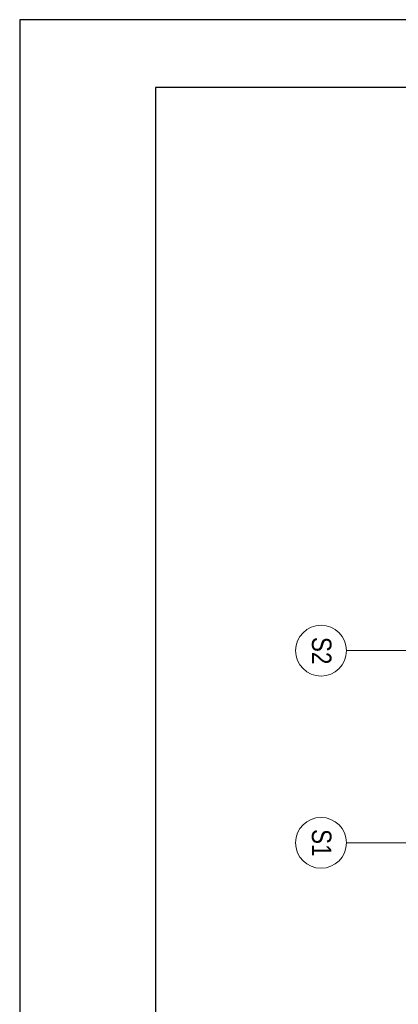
# Model space of a CAD drawing. Extents: x -558982 to 5119495, y -5290134 to 121759.
# Tile 225 of 256: x -444243 to -439777, y -11394 to 219. Entities that reach past the tile are written whole.
import ezdxf

# ---------------------------------------------------------------- set-up
doc = ezdxf.new("R2010")
doc.units = 0
doc.header["$MEASUREMENT"] = 0
doc.layers.add('$ IE TABELA', color=7, linetype='Continuous')
doc.layers.add('Arch opisy', color=252, linetype='Continuous')
doc.layers.add('Arch opisy_Nr_Pióra__1', color=252, linetype='Continuous', lineweight=25)
doc.layers.add('Arch opisy_Nr_Pióra__21', color=252, linetype='Continuous', lineweight=9)
doc.styles.add('GENERATED_STYLE_5', font='ARIALN.TTF')

# ---------------------------------------------------------------- blocks, each defined once
blk = doc.blocks.new('Linia_43', base_point=(-430485, 34025))
at = {"layer": 'Arch opisy_Nr_Pióra__21', "linetype": 'Continuous'}
blk.add_line((-430485, 34025), (-431345, 34025), dxfattribs=at)
blk.add_circle((-431645, 34025), 300, dxfattribs=at)
blk = doc.blocks.new('Linia_46', base_point=(-430485, 36290))
at = {"layer": 'Arch opisy_Nr_Pióra__21', "linetype": 'Continuous'}
blk.add_line((-430485, 36290), (-431345, 36290), dxfattribs=at)
blk.add_circle((-431645, 36290), 300, dxfattribs=at)
blk = doc.blocks.new('a3eee')
at = {"layer": '$ IE TABELA'}
for p, q in [((19730.8, 4176.8), (19730.8, 1206.8)), ((23930.8, 4176.8), (19730.8, 4176.8)), ((19890.8, 4096.8), (19890.8, 1286.8)), ((23840.8, 4096.8), (19890.8, 4096.8))]:
    blk.add_line(p, q, dxfattribs=at)

msp = doc.modelspace()

# ---------------------------------------------------------------- block references
at = {"layer": '$ IE TABELA', "transparency": 33554687, "xscale": 10, "yscale": 10, "zscale": 10}
msp.add_blockref('a3eee', (-641551, -41549), dxfattribs=at)
at = {"layer": 'Arch opisy', "linetype": 'Continuous'}
for name, p in [('Linia_46', (-439528, -7223)), ('Linia_43', (-439528, -9489))]:
    msp.add_blockref(name, p, dxfattribs=at)

# ---------------------------------------------------------------- texts
at = {"layer": 'Arch opisy_Nr_Pióra__1', "linetype": 'Continuous', "char_height": 230, "attachment_point": 2, "rotation": 270, "style": 'GENERATED_STYLE_5'}
for s, insert in [('{S2}', (-440566, -7223)), ('{S1}', (-440566, -9489))]:
    msp.add_mtext(s, dxfattribs=dict(at, insert=insert))

doc.saveas('drawing.dxf')
